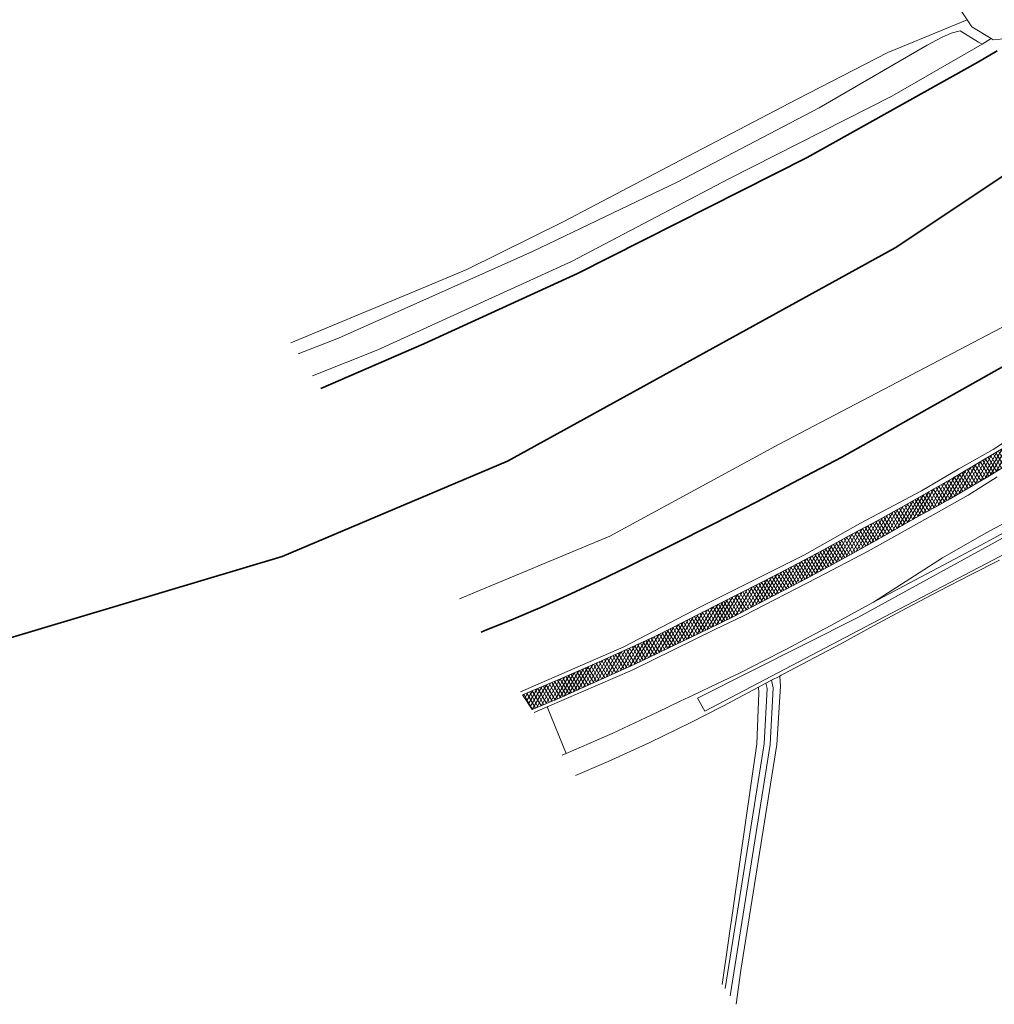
# Model space of a CAD drawing. Header units: metres. Extents: x 101608 to 104514, y 400798 to 405846.
# Tile 59 of 112: x 102629 to 102791, y 404153 to 404317. Entities that reach past the tile are written whole.
import ezdxf

# ---------------------------------------------------------------- set-up
doc = ezdxf.new("R2010")
doc.units = ezdxf.units.M
for name, color, linetype, lineweight in [('B-WE-GK-BESCHOEIING-G', 130, 'GK-BESCHOEIING', 35), ('B-WE-GR-BOUWLAND-GV', 80, 'Continuous', 13), ('B-WE-GR-GRAS-GV', 60, 'Continuous', 13), ('B-WE-GR-RIET-GV', 120, 'Continuous', 13), ('B-WE-GW-TALUD_KRUIN-G', 90, 'Continuous', 18), ('B-WE-OG-TERREIN_CULTUURSCHEIDING-GV', 7, 'Continuous', 18), ('B-WE-OG-WATER-GV', 130, 'Continuous', 18), ('B-WE-OG-WATER_GREPPEL-GV', 160, 'Continuous', 18), ('B-WE-OG-WATER_SLOOT-GV', 120, 'Continuous', 18), ('B-WE-VH-GESLOTENVERHARDING_ASFALT-A-500', 12, 'Continuous', 18), ('B-WE-VH-KANTVERHARDING-G', 60, 'Continuous', 18), ('B-WE-VH-VERHARDING_ASFALT-GV', 252, 'Continuous', 18), ('N-WE-KG-GRENS_GEMEENTE-G', 150, 'KG-GEMEENTE', 35)]:
    doc.layers.add(name, color=color, linetype=linetype, lineweight=lineweight)
doc.linetypes.add('GK-BESCHOEIING', pattern='A,30,-5,[1,NLCS.SHX,S=1,R=0,X=0,Y=0],-5', length=40)
doc.linetypes.add('KG-GEMEENTE', pattern='A,1,-2.25,[5,NLCS.SHX,S=1,R=0,X=0,Y=0],-2.25', length=5.5)

msp = doc.modelspace()

# ---------------------------------------------------------------- hatches: boundary and pattern name
at = {"layer": 'B-WE-VH-GESLOTENVERHARDING_ASFALT-A-500'}
h = msp.add_hatch(dxfattribs=at)
h.set_pattern_fill('AVH-ASFALT-SOD', color=256, scale=0.5, pattern_type=2)
h.set_pattern_definition([(60, (0, 0), (-0.4330127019, 0.25), []), (120, (0, 0), (-0.4330127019, -0.25), [])])
h.paths.add_polyline_path([(102714.045, 404201.894), (102718.802, 404203.902), (102731.088, 404209.438), (102743.238, 404215.269), (102747.521, 404217.393), (102751.781, 404219.562), (102755.706, 404221.612), (102759.611, 404223.701), (102763.949, 404226.018), (102768.263, 404228.376), (102773.021, 404231.039), (102777.75, 404233.753), (102780.635, 404235.319), (102783.499, 404236.923), (102786.342, 404238.563), (102789.897, 404240.683), (102793.416, 404242.86), (102795.298, 404244.051), (102797.146, 404245.294), (102798.958, 404246.588), (102800.733, 404247.933), (102802.568, 404249.409), (102804.359, 404250.939), (102807.183, 404253.614), (102805.636, 404255.905), (102802.629, 404252.964), (102800.726, 404251.379), (102798.779, 404249.847), (102796.79, 404248.371), (102794.834, 404247.001), (102792.843, 404245.685), (102790.816, 404244.423), (102788.756, 404243.216), (102783.917, 404240.362), (102779.048, 404237.56), (102775.217, 404235.404), (102771.368, 404233.28), (102767.502, 404231.188), (102761.219, 404227.803), (102754.904, 404224.475), (102748.4, 404221.124), (102741.865, 404217.834), (102739.37, 404216.515), (102736.854, 404215.237), (102734.317, 404214), (102731.761, 404212.803), (102729.186, 404211.648), (102723.975, 404209.309), (102718.742, 404207.02), (102713.486, 404204.782), (102712.432, 404204.345)])

# ---------------------------------------------------------------- linework, layer by layer
at = {"layer": 'B-WE-GK-BESCHOEIING-G', "flags": 128}
for points in [[(102791.324, 404311.342), (102788.216, 404309.53)], [(102788.216, 404309.53), (102759.716, 404293.636)], [(102759.716, 404293.636), (102721.59, 404274.341)], [(102721.59, 404274.341), (102696.06, 404262.649)], [(102809.675, 404272.712), (102809.447, 404269.497), (102806.728, 404267.126), (102800.682, 404263.596), (102800.566, 404263.532), (102765.471, 404243.859), (102758.42, 404240.103), (102751.341, 404236.399), (102744.235, 404232.748), (102737.103, 404229.148), (102729.944, 404225.602), (102725.23, 404223.328), (102720.482, 404221.127), (102715.7, 404218.998), (102710.887, 404216.943), (102706.043, 404214.961), (102705.568, 404214.771)], [(102696.06, 404262.649), (102678.915, 404255.264)]]:
    msp.add_lwpolyline(points, dxfattribs=at)
at = {"layer": 'B-WE-GR-BOUWLAND-GV', "flags": 128}
for points in [[(102673.915, 404262.859), (102695.639, 404271.883), (102703.186, 404275.018), (102719.191, 404282.953), (102738.675, 404293.174), (102758.05, 404303.337), (102773.132, 404311.08), (102775.567, 404312.079), (102786.3, 404316.483), (102784.154, 404319.702), (102778.892, 404327.597), (102773.695, 404335.306), (102767.413, 404344.513), (102761.071, 404353.682), (102753.942, 404364.106)], [(102800.566, 404263.532), (102765.471, 404243.859), (102758.42, 404240.103), (102751.341, 404236.399), (102744.235, 404232.748), (102737.103, 404229.148), (102729.944, 404225.602), (102725.23, 404223.328), (102720.482, 404221.127), (102715.7, 404218.998), (102710.887, 404216.943), (102706.043, 404214.961), (102705.568, 404214.771)], [(102712.084, 404204.874), (102729.282, 404212.33), (102741.921, 404218.937), (102759.268, 404227.633), (102768.614, 404232.874), (102778.746, 404238.248), (102784.955, 404241.881), (102790.617, 404245.126), (102794.715, 404247.849)], [(102745.614, 404156.219), (102751.354, 404196.197)]]:
    msp.add_lwpolyline(points, dxfattribs=at)
at = {"layer": 'B-WE-GR-BOUWLAND-GV'}
msp.add_lwpolyline([(102751.354, 404196.197), (102751.718, 404204.703), (102751.621, 404205.612), (102745.725, 404202.466), (102740.393, 404199.745), (102733.566, 404196.432), (102726.668, 404193.272), (102721.257, 404190.937)], dxfattribs=at)
at = {"layer": 'B-WE-GR-GRAS-GV', "flags": 128}
for points in [[(102675.15, 404260.984), (102681.885, 404263.634), (102714.111, 404278.036), (102738.145, 404289.55), (102761.734, 404301.892), (102779.68, 404312.297), (102782.053, 404313.548), (102783.681, 404314.281), (102785.142, 404314.65), (102788.215, 404312.796), (102788.804, 404312.477), (102790.327, 404313.375), (102787.069, 404315.33), (102786.3, 404316.483), (102775.567, 404312.079), (102773.132, 404311.08), (102758.05, 404303.337), (102738.675, 404293.174), (102719.191, 404282.953), (102703.186, 404275.018), (102695.639, 404271.883), (102673.915, 404262.859)], [(102719.028, 404194.323), (102719.68, 404194.596), (102716.543, 404202.353), (102714.362, 404201.412)]]:
    msp.add_lwpolyline(points, dxfattribs=at)
at = {"layer": 'B-WE-GR-GRAS-GV'}
msp.add_lwpolyline([(102791.684, 404226.739), (102787.007, 404224.323), (102781.593, 404221.568), (102776.211, 404218.75), (102770.753, 404215.809), (102765.331, 404212.802), (102755.605, 404207.705), (102755.383, 404207.599), (102755.193, 404207.442), (102755.283, 404205.821), (102754.673, 404196.078), (102748.734, 404158.597), (102747.928, 404152.938)], dxfattribs=at)
at = {"layer": 'B-WE-GR-RIET-GV'}
msp.add_lwpolyline([(102788.215, 404312.796), (102785.142, 404314.65), (102783.681, 404314.281), (102782.053, 404313.548), (102779.68, 404312.297), (102761.734, 404301.892), (102738.145, 404289.55), (102714.111, 404278.036), (102681.885, 404263.634), (102675.15, 404260.984)], dxfattribs=at)
at = {"layer": 'B-WE-GR-RIET-GV', "flags": 128}
msp.add_lwpolyline([(102677.538, 404257.356), (102688.378, 404261.682), (102720.577, 404276.351), (102746.706, 404290.079), (102773.82, 404303.832), (102787.378, 404311.635), (102788.804, 404312.477), (102788.215, 404312.796)], dxfattribs=at)
at = {"layer": 'B-WE-GW-TALUD_KRUIN-G', "flags": 128}
msp.add_lwpolyline([(102786.3, 404316.483), (102775.567, 404312.079), (102773.132, 404311.08), (102758.05, 404303.337), (102738.675, 404293.174), (102719.191, 404282.953), (102703.186, 404275.018), (102695.639, 404271.883), (102673.915, 404262.859)], dxfattribs=at)
at = {"layer": 'B-WE-OG-TERREIN_CULTUURSCHEIDING-GV', "flags": 128}
msp.add_lwpolyline([(102791.319, 404240.547), (102786.462, 404237.533), (102778.382, 404232.973), (102769.853, 404228.25), (102761.394, 404223.819), (102749.133, 404217.458), (102744.37, 404215.2), (102730.661, 404208.44), (102716.543, 404202.353), (102719.68, 404194.596), (102723.511, 404196.249), (102727.32, 404197.949), (102731.109, 404199.696), (102734.876, 404201.489), (102738.62, 404203.329), (102740.774, 404204.277), (102744.741, 404206.157), (102748.687, 404208.081), (102752.611, 404210.048), (102756.322, 404211.959), (102760.014, 404213.909), (102763.684, 404215.898), (102768.808, 404218.686), (102770.773, 404219.744), (102782.224, 404227.102), (102789.461, 404231.25), (102796.988, 404235.332)], dxfattribs=at)
at = {"layer": 'B-WE-OG-WATER-GV'}
msp.add_lwpolyline([(102791.324, 404311.342), (102788.216, 404309.53), (102759.716, 404293.636), (102721.59, 404274.341), (102696.06, 404262.649), (102678.915, 404255.264)], dxfattribs=at)
at = {"layer": 'B-WE-OG-WATER-GV', "flags": 128}
msp.add_lwpolyline([(102701.937, 404220.288), (102726.921, 404230.732), (102755.081, 404246.009), (102793.124, 404265.924)], dxfattribs=at)
at = {"layer": 'B-WE-OG-WATER_GREPPEL-GV', "flags": 128}
msp.add_lwpolyline([(102746.92, 404154.368), (102753.603, 404196.085), (102754.095, 404205.494), (102753.798, 404206.796), (102752.888, 404206.288), (102753.089, 404205.408), (102752.607, 404196.191), (102746.094, 404155.539)], dxfattribs=at)
at = {"layer": 'B-WE-OG-WATER_SLOOT-GV', "flags": 128}
for points in [[(102809.344, 404316.583), (102807.961, 404316.036), (102806.564, 404315.524), (102805.155, 404315.048), (102803.769, 404314.685), (102802.371, 404314.375), (102800.962, 404314.118), (102799.556, 404313.916), (102798.143, 404313.766), (102796.726, 404313.669), (102795.306, 404313.625), (102790.633, 404313.192), (102790.327, 404313.375), (102788.804, 404312.477), (102787.378, 404311.635), (102773.82, 404303.832), (102746.706, 404290.079), (102720.577, 404276.351), (102688.378, 404261.682), (102677.538, 404257.356)], [(102678.915, 404255.264), (102696.06, 404262.649), (102721.59, 404274.341), (102759.716, 404293.636), (102788.216, 404309.53), (102791.324, 404311.342)], [(102793.124, 404265.924), (102755.081, 404246.009), (102726.921, 404230.732), (102701.937, 404220.288)], [(102705.568, 404214.771), (102706.043, 404214.961), (102710.887, 404216.943), (102715.7, 404218.998), (102720.482, 404221.127), (102725.23, 404223.328), (102729.944, 404225.602), (102737.103, 404229.148), (102744.235, 404232.748), (102751.341, 404236.399), (102758.42, 404240.103), (102765.471, 404243.859), (102800.566, 404263.532)], [(102795.16, 404232.797), (102790.154, 404230.063), (102785.127, 404227.366), (102779.528, 404224.422), (102773.944, 404221.45), (102770.773, 404219.744), (102768.808, 404218.686), (102763.684, 404215.898), (102760.014, 404213.909), (102756.322, 404211.959), (102752.611, 404210.048), (102748.687, 404208.081), (102744.741, 404206.157), (102740.774, 404204.277), (102738.62, 404203.329), (102734.876, 404201.489), (102731.109, 404199.696), (102727.32, 404197.949), (102723.511, 404196.249), (102719.68, 404194.596), (102719.028, 404194.323)], [(102797.763, 404230.471), (102772.679, 404217.367), (102742.732, 404201.629), (102741.519, 404203.808), (102768.175, 404217.189), (102776.1, 404221.567), (102794.398, 404231.602)], [(102794.398, 404231.602), (102776.1, 404221.567), (102768.175, 404217.189), (102741.519, 404203.808), (102742.732, 404201.629), (102772.679, 404217.367), (102797.763, 404230.471)], [(102721.257, 404190.937), (102726.668, 404193.272), (102733.566, 404196.432), (102740.393, 404199.745), (102745.725, 404202.466), (102751.621, 404205.612), (102752.888, 404206.288), (102753.798, 404206.796), (102755.193, 404207.442), (102755.383, 404207.599), (102755.605, 404207.705), (102765.331, 404212.802), (102770.753, 404215.809), (102776.211, 404218.75), (102781.593, 404221.568), (102787.007, 404224.323), (102791.684, 404226.739)], [(102747.928, 404152.938), (102748.734, 404158.597), (102754.673, 404196.078), (102755.283, 404205.821), (102755.193, 404207.442)], [(102746.094, 404155.539), (102752.607, 404196.191), (102753.089, 404205.408), (102752.888, 404206.288), (102751.621, 404205.612), (102751.718, 404204.703), (102751.354, 404196.197), (102745.614, 404156.219)]]:
    msp.add_lwpolyline(points, dxfattribs=at)
at = {"layer": 'B-WE-OG-WATER_SLOOT-GV'}
msp.add_lwpolyline([(102755.193, 404207.442), (102753.798, 404206.796), (102754.095, 404205.494), (102753.603, 404196.085), (102746.92, 404154.368)], dxfattribs=at)
at = {"layer": 'B-WE-VH-KANTVERHARDING-G', "flags": 128}
msp.add_lwpolyline([(102792.843, 404245.685), (102790.816, 404244.423), (102788.756, 404243.216), (102783.917, 404240.362), (102779.048, 404237.56), (102775.217, 404235.404), (102771.368, 404233.28), (102767.502, 404231.188), (102761.219, 404227.803), (102754.904, 404224.475), (102748.4, 404221.124), (102741.865, 404217.834), (102739.37, 404216.515), (102736.854, 404215.237), (102734.317, 404214), (102731.761, 404212.803), (102729.186, 404211.648), (102723.975, 404209.309), (102718.742, 404207.02), (102713.486, 404204.782), (102712.432, 404204.345), (102714.045, 404201.894), (102718.802, 404203.902), (102731.088, 404209.438), (102743.238, 404215.269), (102747.521, 404217.393), (102751.781, 404219.562), (102755.706, 404221.612), (102759.611, 404223.701), (102763.949, 404226.018), (102768.263, 404228.376), (102773.021, 404231.039), (102777.75, 404233.753), (102780.635, 404235.319), (102783.499, 404236.923), (102786.342, 404238.563), (102789.897, 404240.683), (102793.416, 404242.86)], dxfattribs=at)
at = {"layer": 'B-WE-VH-VERHARDING_ASFALT-GV', "flags": 128}
for points in [[(102792.843, 404245.685), (102790.816, 404244.423), (102788.756, 404243.216), (102783.917, 404240.362), (102779.048, 404237.56), (102775.217, 404235.404), (102771.368, 404233.28), (102767.502, 404231.188), (102761.219, 404227.803), (102754.904, 404224.475), (102748.4, 404221.124), (102741.865, 404217.834), (102739.37, 404216.515), (102736.854, 404215.237), (102734.317, 404214), (102731.761, 404212.803), (102729.186, 404211.648), (102723.975, 404209.309), (102718.742, 404207.02), (102713.486, 404204.782), (102712.432, 404204.345)], [(102714.045, 404201.894), (102718.802, 404203.902), (102731.088, 404209.438), (102743.238, 404215.269), (102747.521, 404217.393), (102751.781, 404219.562), (102755.706, 404221.612), (102759.611, 404223.701), (102763.949, 404226.018), (102768.263, 404228.376), (102773.021, 404231.039), (102777.75, 404233.753), (102780.635, 404235.319), (102783.499, 404236.923), (102786.342, 404238.563), (102789.897, 404240.683), (102793.416, 404242.86)]]:
    msp.add_lwpolyline(points, dxfattribs=at)
at = {"layer": 'N-WE-KG-GRENS_GEMEENTE-G', "flags": 128}
msp.add_lwpolyline([(103037.399, 404695.767), (103032.097, 404688.242), (103024.919, 404674.691), (103018.448, 404656.908), (103012.898, 404638.232), (103001.909, 404581.539), (102992.163, 404533.414), (102985.277, 404500.512), (102980.815, 404480.159), (102972.407, 404453.179), (102963.93, 404427.37), (102957.532, 404420.505), (102941.873, 404402.708), (102929.719, 404388.481), (102921.035, 404378.316), (102903.127, 404360.054), (102884.892, 404345.254), (102868.884, 404333.764), (102850.844, 404323.319), (102829.749, 404313.543), (102821.117, 404309.728), (102774.361, 404278.601), (102709.921, 404243.166), (102672.512, 404227.334), (102612.461, 404209.415), (102575.29, 404199.412), (102511.636, 404182.284), (102450.369, 404174.043), (102385.985, 404170.901), (102324.798, 404177.315), (102270.512, 404184.577), (102237.945, 404192.108), (102193.056, 404206.274)], dxfattribs=at)

doc.saveas('drawing.dxf')
